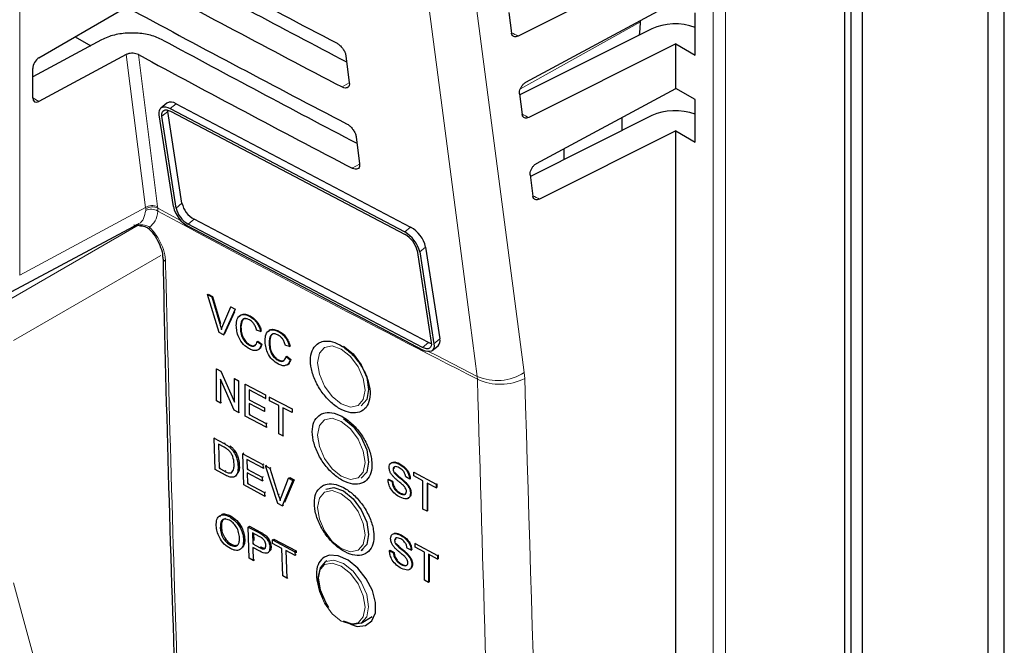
# Paper-space layout 'Blatt4' of a CAD drawing. Header units: millimetres. Extents: x 5 to 418, y 2 to 292.
# Tile 22 of 77: x 107 to 134, y 132 to 150. Entities that reach past the tile are written whole.
import ezdxf

# ---------------------------------------------------------------- set-up
doc = ezdxf.new("R2010")
doc.units = ezdxf.units.MM

psp = doc.layouts.new('Blatt4')

# ---------------------------------------------------------------- linework, layer by layer
at = {"color": 7, "linetype": 'Continuous', "lineweight": 25}
for p, q in [((134.386, 94.754), (134.386, 180.082)), ((133.926, 179.817), (133.926, 94.489)), ((130.073, 91.161), (130.073, 179.389)), ((130.391, 91.223), (130.391, 179.001)), ((129.887, 90.932), (129.887, 178.7)), ((125.123, 151.702), (120.679, 149.477)), ((120.903, 148.175), (125.123, 150.449)), ((107.175, 148.863), (109.476, 150.192)), ((120.422, 150.137), (120.497, 149.56)), ((124.133, 149.879), (124.133, 149.915)), ((125.668, 148.938), (125.668, 150.134)), ((124.454, 149.681), (120.726, 147.814)), ((108.938, 149.368), (106.998, 148.325)), ((108.199, 149.455), (108.633, 149.204)), ((125.123, 149.252), (120.98, 147.179)), ((125.123, 147.999), (125.123, 149.252)), ((125.123, 149.252), (125.668, 148.938)), ((109.632, 148.953), (107.175, 147.632)), ((115.826, 148.922), (115.923, 148.159)), ((106.998, 147.737), (106.998, 148.561)), ((121.203, 145.886), (125.123, 147.999)), ((125.668, 147.684), (125.123, 147.999)), ((120.721, 147.849), (120.798, 147.261)), ((125.668, 146.488), (125.668, 147.684)), ((110.782, 147.584), (110.615, 147.447)), ((110.806, 147.353), (110.803, 147.389)), ((110.875, 147.431), (117.484, 143.951)), ((111.043, 147.568), (117.651, 144.089)), ((110.965, 144.665), (110.565, 147.254)), ((111.039, 144.626), (110.639, 147.215)), ((111.206, 144.764), (110.806, 147.353)), ((110.887, 147.357), (117.495, 143.877)), ((124.454, 147.231), (121.027, 145.515)), ((123.603, 147.18), (123.603, 146.805)), ((116.116, 146.633), (116.212, 145.871)), ((125.123, 146.803), (121.281, 144.88)), ((125.123, 91.426), (125.123, 146.803)), ((125.123, 146.803), (125.668, 146.488)), ((121.984, 145.995), (121.984, 146.307)), ((121.021, 145.561), (121.099, 144.962)), ((106.413, 142.268), (109.979, 144.185)), ((109.851, 144.154), (110.079, 144.128)), ((117.987, 140.696), (111.378, 144.175)), ((117.998, 140.622), (111.39, 144.101)), ((118.154, 140.833), (111.546, 144.313)), ((118.075, 143.525), (118.475, 140.936)), ((117.835, 143.426), (118.235, 140.837)), ((117.908, 143.388), (118.308, 140.798)), ((111.928, 142.189), (111.945, 142.199)), ((112.255, 141.117), (111.928, 142.189)), ((111.928, 142.189), (112.052, 142.123)), ((111.945, 142.199), (112.069, 142.134)), ((112.052, 142.123), (112.069, 142.134)), ((112.052, 142.123), (112.272, 141.363)), ((112.069, 142.134), (112.289, 141.373)), ((112.361, 141.316), (112.582, 141.843)), ((112.582, 141.843), (112.597, 141.852)), ((112.582, 141.843), (112.706, 141.777)), ((112.706, 141.777), (112.379, 141.052)), ((112.685, 141.703), (112.396, 141.063)), ((112.706, 141.777), (112.72, 141.786)), ((113.111, 141.574), (113.124, 141.582)), ((112.852, 141.258), (112.869, 141.268)), ((112.379, 141.052), (112.255, 141.117)), ((112.379, 141.052), (112.396, 141.063)), ((113.424, 141.147), (113.31, 141.181)), ((113.424, 141.147), (113.441, 141.158)), ((113.922, 141.145), (113.934, 141.152)), ((113.103, 140.761), (113.12, 140.771)), ((113.33, 140.865), (113.347, 140.876)), ((113.33, 140.865), (113.445, 140.775)), ((113.347, 140.876), (113.462, 140.786)), ((113.445, 140.775), (113.462, 140.786)), ((113.663, 140.828), (113.68, 140.839)), ((114.235, 140.718), (114.12, 140.752)), ((114.235, 140.718), (114.252, 140.729)), ((118.259, 140.606), (118.426, 140.743)), ((114.141, 140.436), (114.158, 140.447)), ((114.141, 140.436), (114.256, 140.346)), ((114.158, 140.447), (114.272, 140.357)), ((113.914, 140.332), (113.931, 140.342)), ((114.256, 140.346), (114.272, 140.357)), ((112.176, 140.087), (112.187, 140.094)), ((112.176, 139.188), (112.176, 140.087)), ((112.176, 140.087), (112.297, 140.023)), ((112.297, 140.023), (112.307, 140.029)), ((112.297, 140.023), (112.686, 139.148)), ((112.68, 138.923), (112.29, 139.798)), ((112.29, 139.798), (112.29, 139.128)), ((112.686, 139.818), (112.694, 139.823)), ((112.686, 139.818), (112.801, 139.757)), ((112.686, 139.148), (112.686, 139.818)), ((112.801, 139.757), (112.808, 139.762)), ((112.801, 139.757), (112.801, 138.859)), ((112.988, 139.659), (112.994, 139.662)), ((112.988, 138.76), (112.988, 139.659)), ((112.988, 139.659), (113.561, 139.357)), ((113.561, 139.253), (113.103, 139.495)), ((113.103, 139.495), (113.103, 139.218)), ((113.561, 139.357), (113.565, 139.359)), ((113.561, 139.357), (113.561, 139.253)), ((112.29, 139.128), (112.176, 139.188)), ((112.29, 139.128), (112.323, 139.149)), ((113.103, 139.218), (113.118, 139.228)), ((113.103, 139.218), (113.53, 138.993)), ((113.53, 138.89), (113.103, 139.115)), ((113.103, 139.115), (113.103, 138.804)), ((113.561, 139.253), (113.567, 139.257)), ((113.676, 139.296), (113.679, 139.298)), ((113.676, 139.193), (113.676, 139.296)), ((113.676, 139.296), (114.311, 138.962)), ((113.936, 139.056), (113.676, 139.193)), ((113.936, 138.261), (113.936, 139.056)), ((112.801, 138.859), (112.68, 138.923)), ((112.801, 138.859), (112.83, 138.878)), ((113.103, 138.804), (113.128, 138.82)), ((113.103, 138.804), (113.582, 138.551)), ((113.53, 138.993), (113.543, 139.002)), ((113.53, 138.993), (113.53, 138.89)), ((113.53, 138.89), (113.546, 138.9)), ((114.311, 138.858), (114.051, 138.995)), ((114.051, 138.995), (114.051, 138.201)), ((114.311, 138.962), (114.313, 138.963)), ((114.311, 138.962), (114.311, 138.858)), ((114.311, 138.858), (114.315, 138.861)), ((113.582, 138.448), (112.988, 138.76)), ((113.582, 138.551), (113.605, 138.566)), ((113.582, 138.551), (113.582, 138.448)), ((113.582, 138.448), (113.608, 138.464)), ((114.051, 138.201), (113.936, 138.261)), ((114.051, 138.201), (114.075, 138.216)), ((112.115, 138.132), (112.144, 138.15)), ((112.141, 137.25), (112.115, 138.132)), ((112.115, 138.132), (112.391, 137.984)), ((112.395, 137.881), (112.232, 137.969)), ((112.232, 137.969), (112.252, 137.291)), ((112.533, 137.894), (112.563, 137.914)), ((112.652, 137.768), (112.682, 137.788)), ((112.921, 137.699), (112.951, 137.719)), ((112.946, 136.817), (112.921, 137.699)), ((112.921, 137.699), (113.489, 137.394)), ((113.492, 137.292), (113.037, 137.536)), ((113.037, 137.536), (113.045, 137.265)), ((113.489, 137.394), (113.521, 137.415)), ((113.489, 137.394), (113.492, 137.292)), ((117.326, 137.405), (117.331, 137.408)), ((112.429, 137.095), (112.141, 137.25)), ((112.252, 137.291), (112.279, 137.309)), ((112.252, 137.291), (112.418, 137.202)), ((112.789, 137.341), (112.818, 137.36)), ((113.045, 137.265), (113.075, 137.285)), ((113.045, 137.265), (113.469, 137.037)), ((113.471, 136.936), (113.048, 137.163)), ((113.048, 137.163), (113.057, 136.858)), ((113.492, 137.292), (113.524, 137.313)), ((113.562, 137.354), (113.595, 137.376)), ((113.912, 136.298), (113.562, 137.354)), ((113.562, 137.354), (113.685, 137.288)), ((113.685, 137.288), (113.718, 137.31)), ((113.685, 137.288), (113.922, 136.539)), ((117.16, 137.256), (117.169, 137.262)), ((117.189, 137.161), (117.2, 137.169)), ((117.741, 137.174), (117.75, 137.18)), ((117.741, 137.174), (118.373, 136.837)), ((117.741, 137.07), (117.741, 137.174)), ((113.057, 136.858), (113.086, 136.877)), ((113.057, 136.858), (113.532, 136.603)), ((113.469, 137.037), (113.5, 137.058)), ((113.469, 137.037), (113.471, 136.936)), ((113.471, 136.936), (113.503, 136.956)), ((114.01, 136.491), (114.211, 137.005)), ((114.335, 136.939), (114.035, 136.232)), ((114.369, 136.962), (114.1, 136.326)), ((114.211, 137.005), (114.245, 137.028)), ((114.211, 137.005), (114.335, 136.939)), ((114.245, 137.028), (114.369, 136.962)), ((114.335, 136.939), (114.369, 136.962)), ((117.014, 136.972), (117.031, 136.983)), ((117.014, 136.972), (117.128, 136.912)), ((117.031, 136.983), (117.145, 136.922)), ((117.128, 136.912), (117.145, 136.922)), ((117.507, 136.872), (117.524, 136.882)), ((117.626, 136.981), (117.512, 137.042)), ((117.626, 136.981), (117.641, 136.99)), ((118, 136.932), (117.741, 137.07)), ((118, 136.138), (118, 136.932)), ((118.373, 136.734), (118.114, 136.871)), ((118.114, 136.871), (118.114, 136.077)), ((118.131, 136.862), (118.131, 136.087)), ((118.373, 136.837), (118.39, 136.848)), ((118.373, 136.837), (118.373, 136.734)), ((118.384, 136.851), (118.39, 136.848)), ((118.39, 136.848), (118.39, 136.744)), ((113.535, 136.501), (112.946, 136.817)), ((113.532, 136.603), (113.563, 136.623)), ((113.532, 136.603), (113.535, 136.501)), ((117.348, 136.576), (117.365, 136.587)), ((117.647, 136.58), (117.664, 136.591)), ((118.373, 136.734), (118.39, 136.744)), ((113.535, 136.501), (113.566, 136.522)), ((114.035, 136.232), (113.912, 136.298)), ((114.035, 136.232), (114.069, 136.255)), ((118.114, 136.077), (118, 136.138)), ((118.114, 136.077), (118.131, 136.087)), ((112.542, 135.923), (112.576, 135.946)), ((112.287, 135.602), (112.32, 135.625)), ((113.072, 135.631), (113.106, 135.654)), ((113.101, 134.751), (113.072, 135.631)), ((113.072, 135.631), (113.37, 135.473)), ((113.106, 135.654), (113.404, 135.496)), ((113.383, 135.367), (113.19, 135.469)), ((113.19, 135.469), (113.2, 135.153)), ((113.225, 135.45), (113.231, 135.254)), ((112.941, 135.267), (112.975, 135.29)), ((113.2, 135.153), (113.234, 135.176)), ((113.49, 135.401), (113.524, 135.424)), ((113.758, 135.268), (113.792, 135.291)), ((113.761, 135.166), (113.758, 135.268)), ((113.758, 135.268), (114.392, 134.932)), ((114.021, 135.029), (113.761, 135.166)), ((113.792, 135.291), (114.426, 134.955)), ((117.2, 135.25), (117.209, 135.255)), ((117.367, 135.399), (117.371, 135.401)), ((117.78, 135.167), (117.79, 135.173)), ((117.78, 135.167), (118.413, 134.83)), ((117.78, 135.063), (117.78, 135.167)), ((112.567, 135.123), (112.601, 135.145)), ((113.2, 135.153), (113.396, 135.05)), ((113.402, 134.947), (113.203, 135.052)), ((113.203, 135.052), (113.215, 134.691)), ((113.621, 134.9), (113.657, 134.925)), ((113.683, 135.059), (113.716, 135.081)), ((114.046, 134.251), (114.021, 135.029)), ((114.395, 134.831), (114.135, 134.968)), ((114.135, 134.968), (114.161, 134.19)), ((114.392, 134.932), (114.426, 134.955)), ((114.392, 134.932), (114.395, 134.831)), ((114.426, 134.955), (114.428, 134.901)), ((116.26, 134.964), (116.316, 134.996)), ((117.055, 134.966), (117.072, 134.977)), ((117.055, 134.966), (117.169, 134.905)), ((117.072, 134.977), (117.186, 134.916)), ((117.169, 134.905), (117.186, 134.916)), ((117.229, 135.155), (117.24, 135.162)), ((117.666, 134.974), (117.552, 135.035)), ((117.666, 134.974), (117.681, 134.983)), ((118.04, 134.925), (117.78, 135.063)), ((118.04, 134.131), (118.04, 134.925)), ((113.215, 134.691), (113.101, 134.751)), ((113.215, 134.691), (113.247, 134.712)), ((114.395, 134.831), (114.429, 134.853)), ((115.294, 134.674), (115.26, 134.655)), ((117.547, 134.865), (117.564, 134.876)), ((118.413, 134.727), (118.154, 134.865)), ((118.154, 134.865), (118.154, 134.07)), ((118.171, 134.856), (118.171, 134.081)), ((118.413, 134.83), (118.43, 134.841)), ((118.413, 134.83), (118.413, 134.727)), ((118.413, 134.727), (118.43, 134.737)), ((118.423, 134.844), (118.43, 134.841)), ((118.43, 134.841), (118.43, 134.737)), ((117.388, 134.57), (117.405, 134.58)), ((117.687, 134.573), (117.704, 134.584)), ((114.161, 134.19), (114.046, 134.251)), ((114.161, 134.19), (114.191, 134.211)), ((118.154, 134.07), (118.04, 134.131)), ((118.154, 134.07), (118.171, 134.081)), ((116.26, 132.923), (116.572, 133.103))]:
    psp.add_line(p, q, dxfattribs=at)
at = {"color": 7, "linetype": 'Continuous', "lineweight": 18}
for p, q in [((106.632, 176.891), (106.632, 142.732)), ((126.184, 89.384), (126.184, 176.96)), ((126.528, 176.954), (126.528, 89.379)), ((120.745, 147.991), (124.133, 149.879)), ((110.178, 144.638), (109.632, 148.953)), ((109.979, 148.952), (110.52, 144.666)), ((115.923, 148.154), (115.718, 148.04)), ((106.998, 147.734), (107.175, 147.632)), ((111.043, 147.568), (110.875, 147.431)), ((110.806, 147.353), (110.639, 147.215)), ((116.212, 145.866), (116.002, 145.749)), ((106.632, 142.732), (110.178, 144.638)), ((110.183, 144.603), (110.178, 144.638)), ((110.184, 144.556), (110.183, 144.603)), ((110.52, 144.666), (110.525, 144.621)), ((110.525, 144.621), (111.179, 144.268)), ((110.525, 144.621), (110.527, 144.541)), ((111.206, 144.764), (111.039, 144.626)), ((105.924, 141.807), (109.967, 144.141)), ((109.929, 144.158), (110.014, 144.151)), ((111.546, 144.313), (111.378, 144.175)), ((117.651, 144.089), (117.484, 143.951)), ((118.075, 143.525), (117.908, 143.388)), ((110.611, 143.288), (106.455, 140.889)), ((112.272, 141.363), (112.289, 141.373)), ((118.154, 140.833), (117.987, 140.696)), ((118.475, 140.936), (118.308, 140.798)), ((120.868, 139.82), (120.856, 139.986)), ((119.528, 139.879), (119.535, 139.796)), ((112.391, 137.984), (112.42, 138.003)), ((112.418, 137.202), (112.445, 137.22)), ((113.922, 136.539), (113.956, 136.561)), ((113.37, 135.473), (113.404, 135.496)), ((113.396, 135.05), (113.429, 135.072))]:
    psp.add_line(p, q, dxfattribs=at)
at = {"color": 7, "linetype": 'Continuous', "lineweight": 18, "flags": 128}
for points in [[(119.528, 139.879), (119.329, 141.394), (118.536, 147.456), (115.987, 166.93)], [(117.316, 167.036), (119.087, 153.506), (120.856, 139.986)], [(110.287, 144.028), (110.284, 144.032), (110.281, 144.046), (110.285, 144.066), (110.295, 144.091)], [(115.698, 140.65), (115.441, 140.74), (115.224, 140.697), (115.079, 140.53), (115.028, 140.264), (115.079, 139.938), (115.224, 139.603), (115.441, 139.31), (115.698, 139.103), (115.954, 139.014), (116.171, 139.056), (116.317, 139.224), (116.368, 139.49), (116.317, 139.816), (116.171, 140.15), (115.954, 140.444), (115.698, 140.65)], [(118.178, 140.575), (118.391, 140.465), (119.528, 139.879)], [(115.698, 138.609), (115.441, 138.698), (115.224, 138.656), (115.079, 138.489), (115.028, 138.222), (115.079, 137.897), (115.224, 137.562), (115.441, 137.269), (115.698, 137.062), (115.954, 136.973), (116.171, 137.015), (116.317, 137.182), (116.368, 137.449), (116.317, 137.774), (116.171, 138.109), (115.954, 138.402), (115.698, 138.609)], [(115.698, 136.568), (115.441, 136.657), (115.224, 136.615), (115.079, 136.447), (115.028, 136.181), (115.079, 135.855), (115.224, 135.521), (115.441, 135.227), (115.698, 135.021), (115.954, 134.931), (116.171, 134.974), (116.317, 135.141), (116.368, 135.407), (116.317, 135.733), (116.171, 136.068), (115.954, 136.361), (115.698, 136.568)], [(115.698, 132.979), (115.954, 132.89), (116.171, 132.932), (116.317, 133.099), (116.368, 133.366), (116.317, 133.692), (116.171, 134.026), (115.954, 134.319), (115.698, 134.526), (115.441, 134.615), (115.224, 134.573), (115.079, 134.406), (115.028, 134.14), (115.079, 133.814), (115.224, 133.479), (115.441, 133.186), (115.698, 132.979)], [(115.26, 134.655), (115.489, 134.699), (115.76, 134.605), (116.031, 134.387), (116.26, 134.078), (116.413, 133.724), (116.467, 133.381), (116.413, 133.099), (116.26, 132.923), (116.26, 132.923)], [(106.455, 134.06), (108.911, 125.038), (111.38, 115.97)]]:
    psp.add_lwpolyline(points, dxfattribs=at)
at = {"color": 7, "linetype": 'Continuous', "lineweight": 25, "flags": 128}
for points in [[(124.1, 149.503), (124.124, 149.684), (124.133, 149.879)], [(110.565, 147.254), (110.561, 147.322), (110.571, 147.381), (110.595, 147.427), (110.632, 147.459), (110.681, 147.476), (110.739, 147.476), (110.805, 147.461), (110.875, 147.431)], [(110.639, 147.215), (110.635, 147.27), (110.644, 147.317), (110.663, 147.354), (110.692, 147.379), (110.731, 147.393), (110.778, 147.393), (110.83, 147.381), (110.887, 147.357)], [(115.76, 140.729), (116.031, 140.511), (116.26, 140.202), (116.413, 139.848), (116.467, 139.505), (116.413, 139.223), (116.26, 139.047), (116.26, 139.047)], [(118.235, 140.837), (118.238, 140.782), (118.23, 140.736), (118.211, 140.699), (118.181, 140.673), (118.142, 140.66), (118.096, 140.659), (118.043, 140.671), (117.987, 140.696)], [(118.308, 140.798), (118.312, 140.73), (118.302, 140.672), (118.278, 140.625), (118.241, 140.593), (118.192, 140.577), (118.134, 140.576), (118.069, 140.591), (117.998, 140.622)], [(118.238, 140.801), (118.21, 140.809), (118.154, 140.833)], [(115.76, 138.688), (116.031, 138.47), (116.26, 138.16), (116.413, 137.807), (116.467, 137.463), (116.413, 137.182), (116.26, 137.005), (116.26, 137.005)], [(115.26, 136.696), (115.489, 136.741), (115.76, 136.647)], [(115.76, 136.647), (116.031, 136.428), (116.26, 136.119), (116.413, 135.765), (116.467, 135.422), (116.413, 135.141), (116.26, 134.964), (116.26, 134.964)], [(115.349, 133.361), (115.26, 133.5), (115.107, 133.853), (115.053, 134.197), (115.107, 134.478), (115.26, 134.655), (115.26, 134.655)], [(115.955, 132.892), (116.141, 132.83), (116.382, 132.851), (116.561, 132.982), (116.658, 133.209), (116.663, 133.506), (116.574, 133.839), (116.401, 134.173), (116.165, 134.468), (115.891, 134.692), (115.61, 134.818), (115.355, 134.834), (115.222, 134.785), (115.222, 134.785)], [(116.26, 132.923), (116.031, 132.878), (115.76, 132.972)]]:
    psp.add_lwpolyline(points, dxfattribs=at)
at = {"color": 7, "linetype": 'Continuous', "lineweight": 25}
for centre, radius, start, end in [((110.9, 147.375), 0.24, 53.5566, 119.3353), ((111.81, 144.86), 0.867, 193.0009, 240.9848), ((111.715, 144.782), 0.694, 193.0001, 240.9849), ((111.882, 144.92), 0.694, 193.0013, 240.9857), ((117.23, 143.33), 0.867, 13.0008, 60.9839), ((117.063, 143.193), 0.867, 13.0012, 60.985), ((117.159, 143.27), 0.694, 12.9997, 60.9852), ((110.789, 143.244), 0.127, 183.7286, 247.9761), ((118.286, 140.882), 0.197, 315.3532, 15.8847)]:
    psp.add_arc(centre, radius, start, end, dxfattribs=at)
at = {"color": 7, "linetype": 'Continuous', "lineweight": 18}
for centre, radius, start, end in [((110.373, 144.349), 0.349, 65.114, 124.1348), ((110.369, 144.32), 0.339, 62.5826, 123.4035), ((110.342, 144.245), 0.348, 57.9382, 117.0046), ((347.731, 583.978), 499.371, 241.64024, 242.8084), ((120.092, 141.171), 1.41, 246.4014, 302.7845), ((120.176, 141.182), 1.527, 245.1507, 296.9442)]:
    psp.add_arc(centre, radius, start, end, dxfattribs=at)
at = {"color": 7, "linetype": 'Continuous', "lineweight": 25}
for centre, major_axis, ratio, start_param, end_param in [((449.623, 369.423), (497.777, 7.66), 0.587275, 3.95123, 3.967692), ((447.985, 353.01), (494.236, -7.342), 0.567125, 3.968872, 3.983901), ((447.983, 353.009), (495.245, -7.357), 0.567125, 3.96887, 3.985408), ((449.622, 366.973), (497.375, 7.654), 0.587275, 3.951271, 3.967733), ((125.123, 149.252), (1, -0.015), 0.567125, 1.002162, 2.312261), ((447.985, 350.56), (493.835, -7.336), 0.567125, 3.968913, 3.983955), ((107.178, 148.661), (0.128, 0.215), 0.587369, 0.811807, 2.36515), ((447.984, 350.56), (494.844, -7.351), 0.567125, 3.968911, 3.985449), ((107.178, 147.838), (0.128, 0.215), 0.587369, 2.36515, 3.918493), ((125.123, 146.803), (1, -0.015), 0.567125, 1.002162, 2.312261)]:
    psp.add_ellipse(centre, major_axis=major_axis, ratio=ratio, start_param=start_param, end_param=end_param, dxfattribs=at)
at = {"color": 7, "linetype": 'Continuous', "lineweight": 18}
for centre, major_axis, start_param, end_param in [((447.983, 355.642), (493.44, -7.33), 3.995114, 3.995612), ((447.984, 353.193), (493.039, -7.324), 3.995206, 3.995704), ((447.984, 350.744), (492.637, -7.318), 3.995298, 3.995796)]:
    psp.add_ellipse(centre, major_axis=major_axis, ratio=0.567125, start_param=start_param, end_param=end_param, dxfattribs=at)
at = {"color": 7, "linetype": 'Continuous', "lineweight": 25}
for points, knots in [([(110.67, 149.364), (110.559, 149.413), (110.337, 149.512), (109.918, 149.572), (109.495, 149.555), (109.16, 149.475), (108.995, 149.396), (108.938, 149.368)], [0, 0, 0, 0, 0.218825, 0.437607, 0.657625, 0.880058, 1, 1, 1, 1]), ([(120.679, 149.477), (120.658, 149.469), (120.616, 149.453), (120.56, 149.46), (120.519, 149.492), (120.502, 149.531), (120.498, 149.556), (120.497, 149.56)], [0, 0, 0, 0, 0.239286, 0.47858, 0.717177, 0.954333, 1, 1, 1, 1]), ([(115.563, 149.282), (115.576, 149.275), (115.614, 149.253), (115.679, 149.198), (115.748, 149.116), (115.8, 149.024), (115.821, 148.959), (115.826, 148.926), (115.826, 148.922)], [0, 0, 0, 0, 0.102207, 0.314542, 0.528235, 0.744045, 0.961354, 1, 1, 1, 1]), ([(109.979, 148.952), (109.957, 148.962), (109.912, 148.982), (109.829, 148.994), (109.744, 148.99), (109.677, 148.974), (109.644, 148.959), (109.632, 148.953)], [0, 0, 0, 0, 0.218823, 0.437608, 0.65762, 0.880055, 1, 1, 1, 1]), ([(115.923, 148.159), (115.924, 148.146), (115.927, 148.106), (115.912, 148.053), (115.87, 148.014), (115.808, 148.006), (115.753, 148.022), (115.722, 148.038), (115.718, 148.04)], [0, 0, 0, 0, 0.10623, 0.322989, 0.538337, 0.751564, 0.963345, 1, 1, 1, 1]), ([(120.721, 147.849), (120.721, 147.871), (120.719, 147.916), (120.743, 147.994), (120.784, 148.068), (120.84, 148.133), (120.882, 148.161), (120.903, 148.175)], [0, 0, 0, 0, 0.198376, 0.396723, 0.595451, 0.795258, 1, 1, 1, 1]), ([(120.98, 147.179), (120.959, 147.17), (120.917, 147.154), (120.861, 147.161), (120.82, 147.193), (120.803, 147.232), (120.799, 147.257), (120.798, 147.261)], [0, 0, 0, 0, 0.239281, 0.478586, 0.717181, 0.954336, 1, 1, 1, 1]), ([(115.847, 147.002), (115.86, 146.994), (115.9, 146.972), (115.966, 146.915), (116.037, 146.831), (116.089, 146.737), (116.11, 146.67), (116.115, 146.638), (116.116, 146.633)], [0, 0, 0, 0, 0.104671, 0.317021, 0.53075, 0.74658, 0.9639, 1, 1, 1, 1]), ([(116.212, 145.871), (116.213, 145.857), (116.216, 145.816), (116.201, 145.762), (116.158, 145.723), (116.094, 145.715), (116.038, 145.731), (116.007, 145.747), (116.002, 145.749)], [0, 0, 0, 0, 0.10864, 0.325389, 0.540711, 0.753919, 0.965689, 1, 1, 1, 1]), ([(121.021, 145.561), (121.02, 145.583), (121.019, 145.628), (121.043, 145.706), (121.084, 145.78), (121.139, 145.845), (121.181, 145.873), (121.203, 145.886)], [0, 0, 0, 0, 0.198358, 0.396715, 0.595442, 0.795241, 1, 1, 1, 1]), ([(121.281, 144.88), (121.26, 144.871), (121.218, 144.855), (121.162, 144.862), (121.121, 144.894), (121.104, 144.933), (121.1, 144.958), (121.099, 144.962)], [0, 0, 0, 0, 0.239305, 0.478608, 0.717203, 0.954357, 1, 1, 1, 1]), ([(110.038, 144.128), (110.095, 144.119), (110.186, 144.104), (110.272, 144.047), (110.298, 144.015), (110.305, 144.007)], [0, 0, 0, 0, 0.54369, 0.884882, 1, 1, 1, 1]), ([(110.286, 144.026), (110.297, 144.016), (110.37, 143.945), (110.494, 143.77), (110.613, 143.521), (110.664, 143.324), (110.658, 143.252), (110.657, 143.237)], [0, 0, 0, 0, 0.050197, 0.338748, 0.635187, 0.927589, 1, 1, 1, 1]), ([(110.67, 143.236), (110.677, 142.916), (110.77, 138.379), (111.006, 130.883), (111.289, 123.745), (111.407, 120.771)], [0, 0, 0, 0, 0.042529, 0.601197, 1, 1, 1, 1]), ([(112.738, 141.318), (112.742, 141.38), (112.751, 141.505), (112.841, 141.616), (112.974, 141.632), (113.066, 141.593), (113.111, 141.574)], [0, 0, 0, 0, 0.280492, 0.55957, 0.779616, 1, 1, 1, 1]), ([(112.83, 141.562), (112.844, 141.582), (112.879, 141.636), (112.993, 141.641), (113.083, 141.603), (113.128, 141.584)], [0, 0, 0, 0, 0.2358992, 0.6176565, 1, 1, 1, 1]), ([(113.111, 141.574), (113.151, 141.55), (113.231, 141.501), (113.328, 141.384), (113.393, 141.262), (113.414, 141.185), (113.424, 141.147)], [0, 0, 0, 0, 0.28008, 0.559453, 0.779555, 1, 1, 1, 1]), ([(113.128, 141.584), (113.168, 141.56), (113.247, 141.512), (113.345, 141.395), (113.41, 141.272), (113.431, 141.196), (113.441, 141.158)], [0, 0, 0, 0, 0.280078, 0.559454, 0.779555, 1, 1, 1, 1]), ([(112.272, 141.363), (112.281, 141.331), (112.298, 141.275), (112.311, 141.219), (112.317, 141.194)], [0, 0, 0, 0, 0.559994, 1, 1, 1, 1]), ([(112.317, 141.194), (112.324, 141.217), (112.338, 141.259), (112.354, 141.298), (112.361, 141.316)], [0, 0, 0, 0, 0.559961, 1, 1, 1, 1]), ([(113.114, 140.651), (113.053, 140.688), (112.932, 140.762), (112.804, 140.967), (112.748, 141.156), (112.741, 141.264), (112.738, 141.318)], [0, 0, 0, 0, 0.279956, 0.558086, 0.778911, 1, 1, 1, 1]), ([(113.106, 141.473), (113.077, 141.486), (113.02, 141.512), (112.944, 141.504), (112.865, 141.436), (112.857, 141.331), (112.852, 141.258)], [0, 0, 0, 0, 0.187225, 0.373907, 0.560732, 1, 1, 1, 1]), ([(113.001, 141.512), (112.988, 141.511), (112.95, 141.511), (112.883, 141.443), (112.875, 141.34), (112.869, 141.268)], [0, 0, 0, 0, 0.128288, 0.388403, 1, 1, 1, 1]), ([(112.869, 141.268), (112.871, 141.219), (112.876, 141.12), (112.923, 140.966), (113.017, 140.839), (113.086, 140.794), (113.12, 140.771)], [0, 0, 0, 0, 0.281249, 0.560719, 0.780138, 1, 1, 1, 1]), ([(113.31, 141.181), (113.301, 141.213), (113.283, 141.279), (113.233, 141.369), (113.169, 141.436), (113.127, 141.461), (113.106, 141.473)], [0, 0, 0, 0, 0.280557, 0.559743, 0.779657, 1, 1, 1, 1]), ([(112.852, 141.258), (112.854, 141.208), (112.859, 141.11), (112.906, 140.956), (113, 140.828), (113.069, 140.783), (113.103, 140.761)], [0, 0, 0, 0, 0.281249, 0.560721, 0.780138, 1, 1, 1, 1]), ([(113.549, 140.888), (113.553, 140.951), (113.562, 141.076), (113.652, 141.187), (113.785, 141.203), (113.876, 141.164), (113.922, 141.145)], [0, 0, 0, 0, 0.2804921, 0.55957, 0.7796161, 1, 1, 1, 1]), ([(113.641, 141.133), (113.654, 141.153), (113.69, 141.207), (113.803, 141.212), (113.894, 141.174), (113.939, 141.155)], [0, 0, 0, 0, 0.235899, 0.617656, 1, 1, 1, 1]), ([(113.917, 141.044), (113.888, 141.057), (113.831, 141.083), (113.754, 141.075), (113.676, 141.006), (113.668, 140.902), (113.663, 140.828)], [0, 0, 0, 0, 0.187223, 0.373905, 0.56073, 1, 1, 1, 1]), ([(113.812, 141.082), (113.799, 141.082), (113.761, 141.082), (113.694, 141.014), (113.686, 140.911), (113.68, 140.839)], [0, 0, 0, 0, 0.128288, 0.388403, 1, 1, 1, 1]), ([(114.12, 140.752), (114.111, 140.784), (114.094, 140.849), (114.043, 140.94), (113.98, 141.006), (113.938, 141.031), (113.917, 141.044)], [0, 0, 0, 0, 0.280555, 0.55974, 0.779653, 1, 1, 1, 1]), ([(113.922, 141.145), (113.962, 141.12), (114.041, 141.072), (114.139, 140.955), (114.204, 140.832), (114.224, 140.756), (114.235, 140.718)], [0, 0, 0, 0, 0.280081, 0.559455, 0.779555, 1, 1, 1, 1]), ([(113.939, 141.155), (113.979, 141.131), (114.058, 141.083), (114.156, 140.966), (114.221, 140.843), (114.241, 140.767), (114.252, 140.729)], [0, 0, 0, 0, 0.280078, 0.559452, 0.779555, 1, 1, 1, 1]), ([(113.103, 140.761), (113.134, 140.748), (113.196, 140.721), (113.291, 140.747), (113.316, 140.821), (113.33, 140.865)], [0, 0, 0, 0, 0.280711, 0.560903, 1, 1, 1, 1]), ([(113.445, 140.775), (113.431, 140.736), (113.404, 140.659), (113.319, 140.604), (113.216, 140.605), (113.148, 140.636), (113.114, 140.651)], [0, 0, 0, 0, 0.280251, 0.559542, 0.779589, 1, 1, 1, 1]), ([(113.12, 140.771), (113.152, 140.757), (113.205, 140.732), (113.245, 140.749), (113.26, 140.755)], [0, 0, 0, 0, 0.6046652, 1, 1, 1, 1]), ([(113.462, 140.786), (113.448, 140.748), (113.42, 140.673), (113.362, 140.621), (113.322, 140.621), (113.321, 140.621)], [0, 0, 0, 0, 0.494271, 0.986853, 1, 1, 1, 1]), ([(113.925, 140.222), (113.864, 140.259), (113.743, 140.333), (113.615, 140.538), (113.559, 140.727), (113.552, 140.835), (113.549, 140.888)], [0, 0, 0, 0, 0.279956, 0.558087, 0.778911, 1, 1, 1, 1]), ([(113.663, 140.828), (113.665, 140.779), (113.67, 140.68), (113.717, 140.526), (113.811, 140.399), (113.88, 140.354), (113.914, 140.332)], [0, 0, 0, 0, 0.28125, 0.560722, 0.780138, 1, 1, 1, 1]), ([(113.68, 140.839), (113.682, 140.79), (113.687, 140.691), (113.734, 140.537), (113.828, 140.41), (113.896, 140.365), (113.931, 140.342)], [0, 0, 0, 0, 0.281249, 0.560719, 0.780138, 1, 1, 1, 1]), ([(115.058, 140.819), (114.999, 140.771), (114.883, 140.676), (114.815, 140.412), (114.838, 140.093), (114.955, 139.747), (115.152, 139.413), (115.408, 139.129), (115.693, 138.928), (115.976, 138.833), (116.223, 138.854), (116.408, 138.988), (116.509, 139.22), (116.516, 139.524), (116.427, 139.866), (116.252, 140.208), (116.011, 140.511), (115.731, 140.741), (115.445, 140.87), (115.213, 140.888), (115.101, 140.838), (115.058, 140.819)], [0, 0, 0, 0, 0.053572, 0.107144, 0.160731, 0.214379, 0.268102, 0.321888, 0.375695, 0.429473, 0.483183, 0.536814, 0.590388, 0.643958, 0.697574, 0.751273, 0.805049, 0.858863, 0.912658, 0.966387, 1, 1, 1, 1]), ([(113.914, 140.332), (113.945, 140.318), (114.007, 140.292), (114.102, 140.318), (114.126, 140.391), (114.141, 140.436)], [0, 0, 0, 0, 0.280712, 0.5609034, 1, 1, 1, 1]), ([(114.256, 140.346), (114.242, 140.307), (114.215, 140.23), (114.13, 140.175), (114.027, 140.175), (113.959, 140.207), (113.925, 140.222)], [0, 0, 0, 0, 0.280251, 0.559542, 0.779589, 1, 1, 1, 1]), ([(113.931, 140.342), (113.963, 140.328), (114.016, 140.303), (114.056, 140.32), (114.071, 140.326)], [0, 0, 0, 0, 0.604664, 1, 1, 1, 1]), ([(114.272, 140.357), (114.259, 140.319), (114.231, 140.244), (114.173, 140.191), (114.133, 140.192), (114.132, 140.192)], [0, 0, 0, 0, 0.4942742, 0.9868521, 1, 1, 1, 1]), ([(115.11, 138.806), (115.052, 138.758), (114.936, 138.663), (114.868, 138.399), (114.892, 138.081), (115.009, 137.735), (115.207, 137.402), (115.463, 137.119), (115.748, 136.919), (116.03, 136.824), (116.277, 136.845), (116.461, 136.979), (116.561, 137.211), (116.567, 137.515), (116.478, 137.856), (116.303, 138.197), (116.062, 138.499), (115.782, 138.728), (115.496, 138.857), (115.265, 138.875), (115.153, 138.825), (115.11, 138.806)], [0, 0, 0, 0, 0.053569, 0.107138, 0.160724, 0.214376, 0.268107, 0.321899, 0.375709, 0.429486, 0.48319, 0.536813, 0.590383, 0.64395, 0.69757, 0.751275, 0.805059, 0.858878, 0.912673, 0.966396, 1, 1, 1, 1]), ([(112.391, 137.984), (112.417, 137.969), (112.465, 137.943), (112.513, 137.909), (112.533, 137.894)], [0, 0, 0, 0, 0.560177, 1, 1, 1, 1]), ([(112.529, 137.791), (112.504, 137.811), (112.46, 137.846), (112.415, 137.87), (112.395, 137.881)], [0, 0, 0, 0, 0.5592618, 1, 1, 1, 1]), ([(112.675, 137.404), (112.67, 137.475), (112.662, 137.576), (112.594, 137.715), (112.551, 137.766), (112.529, 137.791)], [0, 0, 0, 0, 0.5591477, 0.7800385, 1, 1, 1, 1]), ([(112.533, 137.894), (112.557, 137.874), (112.6, 137.838), (112.636, 137.79), (112.652, 137.768)], [0, 0, 0, 0, 0.5598502, 1, 1, 1, 1]), ([(112.567, 137.917), (112.591, 137.897), (112.634, 137.86), (112.671, 137.812), (112.686, 137.791)], [0, 0, 0, 0, 0.5598391, 1, 1, 1, 1]), ([(112.652, 137.768), (112.677, 137.729), (112.726, 137.65), (112.775, 137.499), (112.784, 137.401), (112.789, 137.341)], [0, 0, 0, 0, 0.279766, 0.559931, 1, 1, 1, 1]), ([(112.686, 137.791), (112.711, 137.751), (112.76, 137.672), (112.809, 137.522), (112.818, 137.423), (112.823, 137.363)], [0, 0, 0, 0, 0.279767, 0.559932, 1, 1, 1, 1]), ([(112.606, 137.162), (112.632, 137.196), (112.677, 137.258), (112.676, 137.359), (112.675, 137.404)], [0, 0, 0, 0, 0.557439, 1, 1, 1, 1]), ([(117.045, 137.309), (117.048, 137.335), (117.054, 137.387), (117.094, 137.439), (117.182, 137.467), (117.267, 137.431), (117.326, 137.405)], [0, 0, 0, 0, 0.187029, 0.374123, 0.561138, 1, 1, 1, 1]), ([(117.142, 137.453), (117.152, 137.457), (117.207, 137.48), (117.282, 137.445), (117.343, 137.416)], [0, 0, 0, 0, 0.181082, 1, 1, 1, 1]), ([(117.326, 137.405), (117.366, 137.381), (117.446, 137.333), (117.55, 137.222), (117.613, 137.092), (117.622, 137.018), (117.626, 136.981)], [0, 0, 0, 0, 0.280797, 0.56015, 0.779879, 1, 1, 1, 1]), ([(117.343, 137.416), (117.383, 137.392), (117.463, 137.344), (117.567, 137.232), (117.63, 137.103), (117.639, 137.029), (117.643, 136.992)], [0, 0, 0, 0, 0.280795, 0.56015, 0.779878, 1, 1, 1, 1]), ([(112.418, 137.202), (112.457, 137.181), (112.526, 137.143), (112.582, 137.156), (112.606, 137.162)], [0, 0, 0, 0, 0.561853, 1, 1, 1, 1]), ([(112.789, 137.341), (112.787, 137.278), (112.782, 137.154), (112.705, 137.033), (112.568, 137.027), (112.476, 137.072), (112.429, 137.095)], [0, 0, 0, 0, 0.280841, 0.559955, 0.77907, 1, 1, 1, 1]), ([(112.823, 137.363), (112.824, 137.297), (112.824, 137.196), (112.775, 137.141), (112.757, 137.122)], [0, 0, 0, 0, 0.648606, 1, 1, 1, 1]), ([(117.165, 137.051), (117.147, 137.072), (117.11, 137.114), (117.058, 137.205), (117.05, 137.269), (117.045, 137.309)], [0, 0, 0, 0, 0.281453, 0.562266, 1, 1, 1, 1]), ([(117.331, 137.299), (117.309, 137.31), (117.265, 137.332), (117.207, 137.338), (117.167, 137.31), (117.162, 137.274), (117.16, 137.256)], [0, 0, 0, 0, 0.281286, 0.560821, 0.780678, 1, 1, 1, 1]), ([(117.16, 137.256), (117.161, 137.239), (117.163, 137.208), (117.181, 137.176), (117.189, 137.161)], [0, 0, 0, 0, 0.559584, 1, 1, 1, 1]), ([(117.21, 137.332), (117.202, 137.328), (117.181, 137.316), (117.178, 137.286), (117.177, 137.267)], [0, 0, 0, 0, 0.393481, 1, 1, 1, 1]), ([(117.189, 137.161), (117.223, 137.124), (117.279, 137.063), (117.365, 136.997), (117.437, 136.938), (117.484, 136.894), (117.507, 136.872)], [0, 0, 0, 0, 0.338413, 0.558974, 0.779537, 1, 1, 1, 1]), ([(117.206, 137.172), (117.24, 137.135), (117.296, 137.074), (117.382, 137.007), (117.454, 136.948), (117.501, 136.904), (117.524, 136.882)], [0, 0, 0, 0, 0.338409, 0.558973, 0.779537, 1, 1, 1, 1]), ([(117.512, 137.042), (117.508, 137.071), (117.499, 137.129), (117.434, 137.237), (117.37, 137.276), (117.331, 137.299)], [0, 0, 0, 0, 0.281094, 0.560278, 1, 1, 1, 1]), ([(115.164, 136.795), (115.107, 136.747), (114.991, 136.652), (114.925, 136.389), (114.948, 136.071), (115.067, 135.726), (115.265, 135.393), (115.52, 135.111), (115.805, 134.911), (116.087, 134.816), (116.333, 134.837), (116.517, 134.971), (116.616, 135.203), (116.621, 135.506), (116.531, 135.847), (116.356, 136.187), (116.115, 136.489), (115.835, 136.718), (115.55, 136.846), (115.319, 136.864), (115.207, 136.814), (115.164, 136.795)], [0, 0, 0, 0, 0.0535658, 0.1071315, 0.160719, 0.2143756, 0.2681135, 0.3219123, 0.3757256, 0.4295005, 0.4831991, 0.5368147, 0.5903784, 0.6439436, 0.6975673, 0.7512796, 0.8050702, 0.8588935, 0.912688, 0.9664065, 1, 1, 1, 1]), ([(117.353, 136.47), (117.306, 136.497), (117.212, 136.553), (117.094, 136.691), (117.027, 136.843), (117.019, 136.929), (117.014, 136.972)], [0, 0, 0, 0, 0.280815, 0.55956, 0.779621, 1, 1, 1, 1]), ([(117.128, 136.912), (117.133, 136.875), (117.142, 136.802), (117.202, 136.695), (117.276, 136.62), (117.324, 136.591), (117.348, 136.576)], [0, 0, 0, 0, 0.280637, 0.558671, 0.779198, 1, 1, 1, 1]), ([(117.145, 136.922), (117.15, 136.886), (117.159, 136.813), (117.219, 136.706), (117.293, 136.631), (117.341, 136.601), (117.365, 136.587)], [0, 0, 0, 0, 0.280637, 0.558671, 0.779198, 1, 1, 1, 1]), ([(117.447, 136.802), (117.415, 136.83), (117.362, 136.877), (117.288, 136.937), (117.225, 136.991), (117.185, 137.031), (117.165, 137.051)], [0, 0, 0, 0, 0.33994, 0.560027, 0.780085, 1, 1, 1, 1]), ([(117.507, 136.872), (117.528, 136.848), (117.571, 136.802), (117.617, 136.722), (117.643, 136.645), (117.646, 136.602), (117.647, 136.58)], [0, 0, 0, 0, 0.280375, 0.5599, 0.779863, 1, 1, 1, 1]), ([(117.524, 136.882), (117.545, 136.859), (117.588, 136.812), (117.634, 136.732), (117.66, 136.655), (117.663, 136.612), (117.664, 136.591)], [0, 0, 0, 0, 0.280374, 0.5599, 0.779863, 1, 1, 1, 1]), ([(117.348, 136.576), (117.373, 136.565), (117.421, 136.542), (117.484, 136.542), (117.525, 136.576), (117.53, 136.615), (117.533, 136.635)], [0, 0, 0, 0, 0.280921, 0.560816, 0.780502, 1, 1, 1, 1]), ([(117.647, 136.58), (117.641, 136.54), (117.628, 136.459), (117.518, 136.403), (117.416, 136.444), (117.353, 136.47)], [0, 0, 0, 0, 0.27994, 0.560082, 1, 1, 1, 1]), ([(117.365, 136.587), (117.389, 136.576), (117.437, 136.555), (117.491, 136.549), (117.509, 136.566), (117.512, 136.569)], [0, 0, 0, 0, 0.450088, 0.898527, 1, 1, 1, 1]), ([(117.533, 136.635), (117.532, 136.651), (117.529, 136.683), (117.499, 136.746), (117.467, 136.781), (117.447, 136.802)], [0, 0, 0, 0, 0.28011, 0.559977, 1, 1, 1, 1]), ([(117.664, 136.591), (117.659, 136.548), (117.65, 136.477), (117.597, 136.458), (117.576, 136.45)], [0, 0, 0, 0, 0.594263, 1, 1, 1, 1]), ([(113.922, 136.539), (113.932, 136.508), (113.95, 136.452), (113.964, 136.397), (113.971, 136.373)], [0, 0, 0, 0, 0.560015, 1, 1, 1, 1]), ([(113.971, 136.373), (113.977, 136.396), (113.989, 136.436), (114.004, 136.475), (114.01, 136.491)], [0, 0, 0, 0, 0.559981, 1, 1, 1, 1]), ([(112.272, 135.921), (112.285, 135.943), (112.32, 135.998), (112.435, 136.007), (112.529, 135.966), (112.576, 135.946)], [0, 0, 0, 0, 0.245346, 0.622286, 1, 1, 1, 1]), ([(112.172, 135.664), (112.174, 135.728), (112.178, 135.855), (112.267, 135.965), (112.4, 135.986), (112.495, 135.944), (112.542, 135.923)], [0, 0, 0, 0, 0.28057, 0.559572, 0.77956, 1, 1, 1, 1]), ([(112.546, 135.821), (112.501, 135.838), (112.41, 135.873), (112.29, 135.807), (112.288, 135.68), (112.287, 135.602)], [0, 0, 0, 0, 0.280126, 0.55965, 1, 1, 1, 1]), ([(112.434, 135.87), (112.405, 135.86), (112.319, 135.831), (112.32, 135.706), (112.32, 135.625)], [0, 0, 0, 0, 0.345995, 1, 1, 1, 1]), ([(112.542, 135.923), (112.602, 135.884), (112.722, 135.805), (112.857, 135.611), (112.927, 135.424), (112.936, 135.319), (112.941, 135.267)], [0, 0, 0, 0, 0.279566, 0.558586, 0.779085, 1, 1, 1, 1]), ([(112.827, 135.328), (112.822, 135.378), (112.814, 135.476), (112.749, 135.63), (112.651, 135.754), (112.581, 135.799), (112.546, 135.821)], [0, 0, 0, 0, 0.2808, 0.560067, 0.779985, 1, 1, 1, 1]), ([(112.576, 135.946), (112.636, 135.906), (112.756, 135.828), (112.891, 135.634), (112.96, 135.447), (112.97, 135.342), (112.975, 135.29)], [0, 0, 0, 0, 0.279563, 0.558581, 0.779087, 1, 1, 1, 1]), ([(112.571, 135.021), (112.512, 135.059), (112.395, 135.136), (112.261, 135.325), (112.189, 135.508), (112.178, 135.612), (112.172, 135.664)], [0, 0, 0, 0, 0.279598, 0.55876, 0.779304, 1, 1, 1, 1]), ([(112.287, 135.602), (112.291, 135.554), (112.3, 135.457), (112.369, 135.307), (112.465, 135.187), (112.533, 135.144), (112.567, 135.123)], [0, 0, 0, 0, 0.2806527, 0.5598881, 0.779849, 1, 1, 1, 1]), ([(112.32, 135.625), (112.325, 135.576), (112.333, 135.48), (112.402, 135.33), (112.499, 135.21), (112.567, 135.167), (112.601, 135.145)], [0, 0, 0, 0, 0.280663, 0.559887, 0.77985, 1, 1, 1, 1]), ([(113.37, 135.473), (113.393, 135.461), (113.433, 135.44), (113.473, 135.413), (113.49, 135.401)], [0, 0, 0, 0, 0.560102, 1, 1, 1, 1]), ([(113.404, 135.496), (113.426, 135.484), (113.467, 135.463), (113.507, 135.436), (113.524, 135.424)], [0, 0, 0, 0, 0.560092, 1, 1, 1, 1]), ([(117.086, 135.302), (117.089, 135.328), (117.094, 135.381), (117.134, 135.432), (117.222, 135.46), (117.307, 135.424), (117.367, 135.399)], [0, 0, 0, 0, 0.187029, 0.374122, 0.561139, 1, 1, 1, 1]), ([(117.183, 135.447), (117.193, 135.451), (117.248, 135.473), (117.322, 135.438), (117.384, 135.409)], [0, 0, 0, 0, 0.180834, 1, 1, 1, 1]), ([(112.567, 135.123), (112.612, 135.105), (112.7, 135.071), (112.789, 135.122), (112.825, 135.218), (112.826, 135.291), (112.827, 135.328)], [0, 0, 0, 0, 0.279102, 0.558195, 0.778807, 1, 1, 1, 1]), ([(112.941, 135.267), (112.938, 135.205), (112.932, 135.082), (112.843, 134.976), (112.71, 134.962), (112.617, 135.001), (112.571, 135.021)], [0, 0, 0, 0, 0.280356, 0.5595035, 0.7796354, 1, 1, 1, 1]), ([(112.975, 135.29), (112.975, 135.224), (112.975, 135.129), (112.924, 135.081), (112.908, 135.066)], [0, 0, 0, 0, 0.6844768, 1, 1, 1, 1]), ([(113.477, 135.309), (113.46, 135.321), (113.428, 135.343), (113.397, 135.359), (113.383, 135.367)], [0, 0, 0, 0, 0.559581, 1, 1, 1, 1]), ([(113.569, 135.116), (113.567, 135.134), (113.564, 135.17), (113.543, 135.226), (113.513, 135.275), (113.489, 135.298), (113.477, 135.309)], [0, 0, 0, 0, 0.280273, 0.560087, 0.780144, 1, 1, 1, 1]), ([(113.49, 135.401), (113.52, 135.378), (113.579, 135.332), (113.642, 135.232), (113.676, 135.138), (113.681, 135.085), (113.683, 135.059)], [0, 0, 0, 0, 0.280013, 0.558906, 0.77939, 1, 1, 1, 1]), ([(113.524, 135.424), (113.554, 135.401), (113.613, 135.354), (113.676, 135.255), (113.709, 135.161), (113.714, 135.108), (113.717, 135.082)], [0, 0, 0, 0, 0.2800083, 0.5589038, 0.7793879, 1, 1, 1, 1]), ([(117.205, 135.045), (117.187, 135.066), (117.151, 135.108), (117.099, 135.199), (117.091, 135.263), (117.086, 135.302)], [0, 0, 0, 0, 0.281437, 0.562268, 1, 1, 1, 1]), ([(117.371, 135.293), (117.349, 135.304), (117.305, 135.325), (117.247, 135.331), (117.207, 135.304), (117.202, 135.268), (117.2, 135.25)], [0, 0, 0, 0, 0.281294, 0.560822, 0.780679, 1, 1, 1, 1]), ([(117.2, 135.25), (117.201, 135.232), (117.204, 135.201), (117.221, 135.169), (117.229, 135.155)], [0, 0, 0, 0, 0.559611, 1, 1, 1, 1]), ([(117.251, 135.326), (117.242, 135.322), (117.222, 135.31), (117.219, 135.279), (117.217, 135.26)], [0, 0, 0, 0, 0.393798, 1, 1, 1, 1]), ([(117.246, 135.166), (117.28, 135.128), (117.336, 135.067), (117.422, 135.001), (117.494, 134.942), (117.541, 134.898), (117.564, 134.876)], [0, 0, 0, 0, 0.338408, 0.558971, 0.779533, 1, 1, 1, 1]), ([(117.367, 135.399), (117.407, 135.375), (117.487, 135.326), (117.59, 135.215), (117.653, 135.086), (117.662, 135.011), (117.666, 134.974)], [0, 0, 0, 0, 0.280797, 0.560152, 0.779879, 1, 1, 1, 1]), ([(117.552, 135.035), (117.548, 135.064), (117.539, 135.122), (117.474, 135.23), (117.41, 135.269), (117.371, 135.293)], [0, 0, 0, 0, 0.2811109, 0.560291, 1, 1, 1, 1]), ([(117.384, 135.409), (117.424, 135.385), (117.504, 135.337), (117.607, 135.226), (117.67, 135.096), (117.679, 135.022), (117.683, 134.985)], [0, 0, 0, 0, 0.280798, 0.56015, 0.779879, 1, 1, 1, 1]), ([(112.601, 135.145), (112.648, 135.122), (112.702, 135.095), (112.736, 135.116), (112.741, 135.118)], [0, 0, 0, 0, 0.87639, 1, 1, 1, 1]), ([(113.396, 135.05), (113.42, 135.038), (113.47, 135.013), (113.535, 135.01), (113.567, 135.055), (113.568, 135.096), (113.569, 135.116)], [0, 0, 0, 0, 0.281402, 0.559759, 0.779365, 1, 1, 1, 1]), ([(113.683, 135.059), (113.68, 135.017), (113.674, 134.934), (113.575, 134.862), (113.468, 134.914), (113.402, 134.947)], [0, 0, 0, 0, 0.280742, 0.559706, 1, 1, 1, 1]), ([(113.429, 135.073), (113.453, 135.061), (113.502, 135.039), (113.557, 135.027), (113.569, 135.045), (113.57, 135.046)], [0, 0, 0, 0, 0.486344, 0.967428, 1, 1, 1, 1]), ([(113.717, 135.082), (113.716, 135.038), (113.714, 134.968), (113.668, 134.944), (113.652, 134.935)], [0, 0, 0, 0, 0.635261, 1, 1, 1, 1]), ([(117.393, 134.463), (117.346, 134.491), (117.252, 134.546), (117.134, 134.684), (117.067, 134.837), (117.059, 134.923), (117.055, 134.966)], [0, 0, 0, 0, 0.280812, 0.559562, 0.779612, 1, 1, 1, 1]), ([(117.169, 134.905), (117.173, 134.869), (117.183, 134.795), (117.242, 134.689), (117.316, 134.614), (117.364, 134.584), (117.388, 134.57)], [0, 0, 0, 0, 0.280637, 0.558682, 0.779201, 1, 1, 1, 1]), ([(117.186, 134.916), (117.19, 134.879), (117.199, 134.806), (117.259, 134.699), (117.333, 134.624), (117.381, 134.595), (117.405, 134.58)], [0, 0, 0, 0, 0.280637, 0.558682, 0.779201, 1, 1, 1, 1]), ([(117.487, 134.795), (117.455, 134.823), (117.402, 134.87), (117.328, 134.931), (117.265, 134.984), (117.225, 135.024), (117.205, 135.045)], [0, 0, 0, 0, 0.3399404, 0.560022, 0.7800851, 1, 1, 1, 1]), ([(117.229, 135.155), (117.263, 135.118), (117.319, 135.056), (117.405, 134.99), (117.477, 134.931), (117.524, 134.887), (117.547, 134.865)], [0, 0, 0, 0, 0.338405, 0.55897, 0.779533, 1, 1, 1, 1]), ([(115.222, 134.785), (115.165, 134.738), (115.05, 134.642), (114.983, 134.379), (115.011, 134.064), (115.097, 133.78), (115.195, 133.625), (115.225, 133.578)], [0, 0, 0, 0, 0.225185, 0.450365, 0.675653, 0.901249, 1, 1, 1, 1]), ([(117.388, 134.57), (117.413, 134.558), (117.461, 134.536), (117.524, 134.536), (117.565, 134.569), (117.57, 134.608), (117.573, 134.628)], [0, 0, 0, 0, 0.280923, 0.560817, 0.780503, 1, 1, 1, 1]), ([(117.573, 134.628), (117.572, 134.644), (117.569, 134.676), (117.54, 134.74), (117.507, 134.774), (117.487, 134.795)], [0, 0, 0, 0, 0.2800747, 0.5599755, 1, 1, 1, 1]), ([(117.547, 134.865), (117.568, 134.842), (117.611, 134.795), (117.657, 134.715), (117.683, 134.638), (117.686, 134.595), (117.687, 134.573)], [0, 0, 0, 0, 0.280375, 0.559918, 0.779862, 1, 1, 1, 1]), ([(117.564, 134.876), (117.585, 134.852), (117.628, 134.806), (117.674, 134.726), (117.7, 134.649), (117.703, 134.606), (117.704, 134.584)], [0, 0, 0, 0, 0.280371, 0.559915, 0.779861, 1, 1, 1, 1]), ([(117.687, 134.573), (117.681, 134.533), (117.668, 134.452), (117.558, 134.397), (117.456, 134.438), (117.393, 134.463)], [0, 0, 0, 0, 0.27994, 0.560081, 1, 1, 1, 1]), ([(117.405, 134.58), (117.429, 134.569), (117.477, 134.548), (117.531, 134.542), (117.549, 134.559), (117.552, 134.562)], [0, 0, 0, 0, 0.45021, 0.898787, 1, 1, 1, 1]), ([(117.704, 134.584), (117.699, 134.542), (117.69, 134.47), (117.637, 134.451), (117.616, 134.443)], [0, 0, 0, 0, 0.594024, 1, 1, 1, 1])]:
    psp.add_open_spline(points, degree=3, knots=knots, dxfattribs=at)
at = {"color": 7, "linetype": 'Continuous', "lineweight": 18}
for points, knots in [([(109.978, 144.188), (109.981, 144.188), (110.051, 144.205), (110.138, 144.324), (110.168, 144.478), (110.184, 144.556)], [0, 0, 0, 0, 0.02504, 0.512473, 1, 1, 1, 1]), ([(110.527, 144.541), (110.509, 144.439), (110.475, 144.245), (110.353, 144.141), (110.295, 144.091)], [0, 0, 0, 0, 0.518965, 1, 1, 1, 1]), ([(110.014, 144.151), (110.074, 144.151), (110.171, 144.15), (110.26, 144.108), (110.295, 144.091)], [0, 0, 0, 0, 0.616267, 1, 1, 1, 1]), ([(110.295, 144.091), (110.368, 144.007), (110.513, 143.839), (110.665, 143.533), (110.732, 143.291), (110.739, 143.163), (110.742, 143.126)], [0, 0, 0, 0, 0.294688, 0.589337, 0.884171, 1, 1, 1, 1]), ([(110.742, 143.126), (110.745, 142.992), (110.761, 142.322), (110.833, 139.508), (111.15, 128.272), (111.71, 113.851), (112.375, 101.681), (112.58, 97.929)], [0, 0, 0, 0, 0.0088086, 0.0440433, 0.1849824, 0.7487663, 1, 1, 1, 1]), ([(121.723, 90.414), (121.689, 90.939), (121.523, 93.569), (120.863, 104.635), (120.093, 120.53), (119.689, 134.451), (119.535, 139.796)], [0, 0, 0, 0, 0.032288, 0.161438, 0.678067, 1, 1, 1, 1]), ([(120.868, 139.82), (121.118, 131.531), (121.616, 114.949), (122.575, 98.631), (123.055, 90.47)], [0, 0, 0, 0, 0.4999, 1, 1, 1, 1])]:
    psp.add_open_spline(points, degree=3, knots=knots, dxfattribs=at)

doc.saveas('drawing.dxf')
